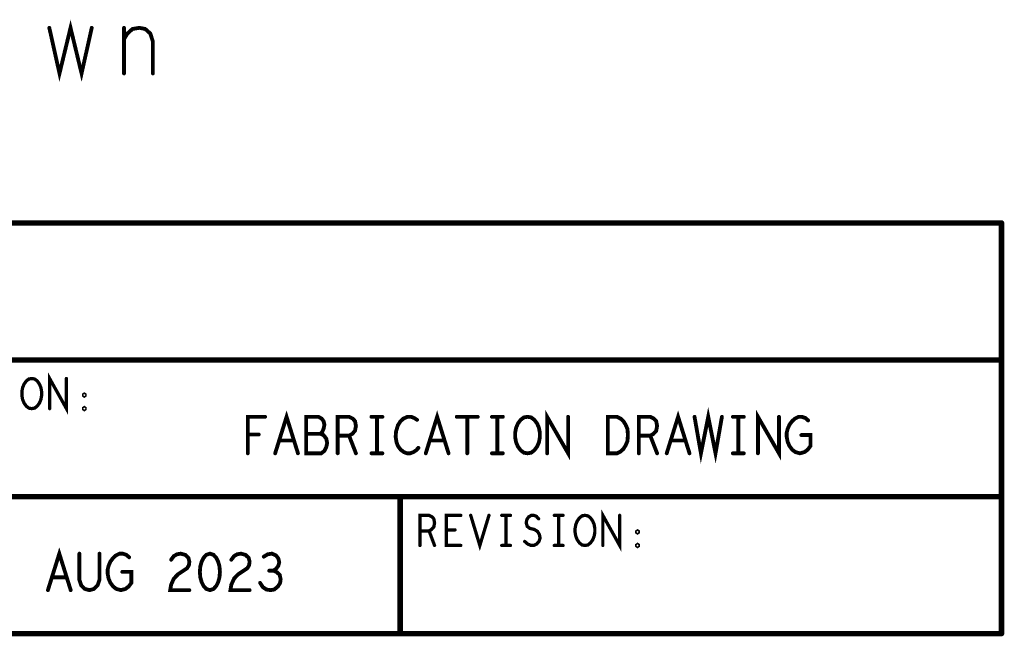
# Model space of a CAD drawing. Extents: x -1 to 10.1, y -2.5 to 8.
# Tile 11 of 38: x 2.7 to 4.5, y -1.9 to -0.8. Entities that reach past the tile are written whole.
import ezdxf

# ---------------------------------------------------------------- set-up
doc = ezdxf.new("R2010")
doc.units = 0
doc.layers.get('0').update_dxf_attribs({"color": 3, "linetype": 'CONTINUOUS'})

# ---------------------------------------------------------------- blocks, each defined once
blk = doc.blocks.new('PAD_R1')
at = {"const_width": 0.5}
blk.add_lwpolyline([(0.25, 0, 1), (-0.25, 0, 1)], format="xyb", close=True, dxfattribs=at)

msp = doc.modelspace()

# ---------------------------------------------------------------- linework, layer by layer
for points, const_width in [([(2.77161, -0.79828), (2.79021, -0.88161), (2.81036, -0.79828), (2.83051, -0.88161), (2.84911, -0.79828)], 0.007), ([(2.90801, -0.81911), (2.91421, -0.80869), (2.92351, -0.80036), (2.93591, -0.79828), (2.94676, -0.80036), (2.95606, -0.80869), (2.96071, -0.82328), (2.96071, -0.88161)], 0.007), ([(2.90801, -0.88161), (2.90801, -0.79828)], 0.007), ([(4.50955, -1.15497), (0.00955, -1.15497)], 0.01), ([(4.51055, -1.90497), (4.51055, -1.15497)], 0.01), ([(0.00955, -1.40497), (4.50955, -1.40497)], 0.01), ([(2.77221, -1.49397), (2.77221, -1.43897), (2.80288, -1.49397), (2.80288, -1.43897)], 0.006), ([(3.94986, -1.50894), (3.96153, -1.57561), (3.97486, -1.50894), (3.98819, -1.57561), (3.99986, -1.50894)], 0.007), ([(3.13403, -1.57561), (3.13403, -1.50894), (3.16569, -1.50894)], 0.007), ([(3.18403, -1.57561), (3.20486, -1.50894), (3.22569, -1.57561)], 0.007), ([(3.26653, -1.54005), (3.26986, -1.53672), (3.27236, -1.53116), (3.27403, -1.52338), (3.27236, -1.51672), (3.26903, -1.51227), (3.26319, -1.50894), (3.24069, -1.50894), (3.24069, -1.57561), (3.26819, -1.57561), (3.27403, -1.57117), (3.27736, -1.5645), (3.27903, -1.55672), (3.27736, -1.54894), (3.27236, -1.54228), (3.26653, -1.54005), (3.24069, -1.54005)], 0.007), ([(3.29819, -1.57561), (3.29819, -1.50894), (3.31903, -1.50894), (3.32569, -1.51227), (3.32986, -1.51672), (3.33153, -1.52561), (3.32986, -1.5345), (3.32486, -1.54005), (3.31903, -1.54339), (3.29819, -1.54339)], 0.007), ([(3.35986, -1.50894), (3.37986, -1.50894)], 0.007), ([(3.36986, -1.50894), (3.36986, -1.57561)], 0.007), ([(3.44319, -1.5145), (3.43819, -1.51116), (3.43236, -1.50894), (3.42569, -1.50894), (3.41819, -1.51227), (3.41236, -1.51783), (3.40819, -1.5245), (3.40486, -1.53561), (3.40403, -1.54561), (3.40569, -1.55561), (3.40819, -1.56228), (3.41319, -1.56894), (3.41903, -1.57339), (3.42486, -1.57561), (3.43069, -1.57561), (3.43653, -1.57339), (3.44153, -1.57006), (3.44569, -1.56561)], 0.007), ([(3.45903, -1.57561), (3.47986, -1.50894), (3.50069, -1.57561)], 0.007), ([(3.51569, -1.50894), (3.55403, -1.50894)], 0.007), ([(3.53486, -1.50894), (3.53486, -1.57561)], 0.007), ([(3.57986, -1.50894), (3.59986, -1.50894)], 0.007), ([(3.58986, -1.50894), (3.58986, -1.57561)], 0.007), ([(3.68069, -1.57561), (3.68069, -1.50894), (3.71903, -1.57561), (3.71903, -1.50894)], 0.007), ([(3.84819, -1.57561), (3.84819, -1.50894), (3.86903, -1.50894), (3.87569, -1.51227), (3.87986, -1.51672), (3.88153, -1.52561), (3.87986, -1.5345), (3.87486, -1.54005), (3.86903, -1.54339), (3.84819, -1.54339)], 0.007), ([(3.89903, -1.57561), (3.91986, -1.50894), (3.94069, -1.57561)], 0.007), ([(4.01986, -1.50894), (4.03986, -1.50894)], 0.007), ([(4.02986, -1.50894), (4.02986, -1.57561)], 0.007), ([(4.06569, -1.57561), (4.06569, -1.50894), (4.10403, -1.57561), (4.10403, -1.50894)], 0.007), ([(4.14486, -1.54228), (4.16153, -1.54228), (4.16153, -1.56228), (4.15653, -1.56894), (4.15069, -1.57339), (4.14236, -1.57561), (4.13403, -1.57339), (4.12819, -1.56894), (4.12319, -1.56228), (4.11986, -1.5545), (4.11819, -1.54561), (4.11819, -1.53783), (4.11986, -1.53116), (4.12319, -1.52338), (4.12819, -1.51672), (4.13319, -1.51227), (4.13986, -1.50894), (4.14569, -1.50894), (4.15236, -1.51116), (4.15736, -1.51561)], 0.007), ([(3.15403, -1.54116), (3.13403, -1.54116)], 0.007), ([(3.31903, -1.54339), (3.33153, -1.57561)], 0.007), ([(3.86903, -1.54339), (3.88153, -1.57561)], 0.007), ([(3.21819, -1.55228), (3.19153, -1.55228)], 0.007), ([(3.49319, -1.55228), (3.46653, -1.55228)], 0.007), ([(3.93319, -1.55228), (3.90653, -1.55228)], 0.007), ([(3.35986, -1.57561), (3.37986, -1.57561)], 0.007), ([(3.57986, -1.57561), (3.59986, -1.57561)], 0.007), ([(4.01986, -1.57561), (4.03986, -1.57561)], 0.007), ([(4.50955, -1.65497), (0.00955, -1.65497)], 0.01), ([(3.41221, -1.90497), (3.41221, -1.65497)], 0.01), ([(3.44845, -1.74397), (3.44845, -1.68897), (3.46512, -1.68897), (3.47045, -1.69172), (3.47379, -1.69538), (3.47512, -1.70272), (3.47379, -1.71005), (3.46979, -1.71463), (3.46512, -1.71738), (3.44845, -1.71738)], 0.006), ([(3.52312, -1.74397), (3.49645, -1.74397), (3.49645, -1.68897), (3.52312, -1.68897)], 0.006), ([(3.54112, -1.68897), (3.55779, -1.74397), (3.57445, -1.68897)], 0.006), ([(3.59779, -1.68897), (3.61379, -1.68897)], 0.006), ([(3.60579, -1.68897), (3.60579, -1.74397)], 0.006), ([(3.63979, -1.73664), (3.64512, -1.74122), (3.65112, -1.74397), (3.65645, -1.74397), (3.66179, -1.74122), (3.66579, -1.73664), (3.66779, -1.73022), (3.66645, -1.7238), (3.66312, -1.7183), (3.65712, -1.71463), (3.64912, -1.7128), (3.64445, -1.70913), (3.64245, -1.70272), (3.64379, -1.6963), (3.64712, -1.69172), (3.65179, -1.68897), (3.65645, -1.68897), (3.66112, -1.6908), (3.66512, -1.69538)], 0.006), ([(3.69379, -1.68897), (3.70979, -1.68897)], 0.006), ([(3.70179, -1.68897), (3.70179, -1.74397)], 0.006), ([(3.78245, -1.74397), (3.78245, -1.68897), (3.81312, -1.74397), (3.81312, -1.68897)], 0.006), ([(3.46512, -1.71738), (3.47512, -1.74397)], 0.006), ([(3.51245, -1.71555), (3.49645, -1.71555)], 0.006), ([(3.59779, -1.74397), (3.61379, -1.74397)], 0.006), ([(3.69379, -1.74397), (3.70979, -1.74397)], 0.006), ([(2.76903, -1.82561), (2.78986, -1.75894), (2.81069, -1.82561)], 0.007), ([(2.82653, -1.75894), (2.82653, -1.80672), (2.82986, -1.81672), (2.83653, -1.82339), (2.84486, -1.82561), (2.85319, -1.82339), (2.85986, -1.81672), (2.86319, -1.80672), (2.86319, -1.75894)], 0.007), ([(2.90486, -1.79228), (2.92153, -1.79228), (2.92153, -1.81228), (2.91653, -1.81894), (2.91069, -1.82339), (2.90236, -1.82561), (2.89403, -1.82339), (2.88819, -1.81894), (2.88319, -1.81228), (2.87986, -1.8045), (2.87819, -1.79561), (2.87819, -1.78783), (2.87986, -1.78116), (2.88319, -1.77338), (2.88819, -1.76672), (2.89319, -1.76227), (2.89986, -1.75894), (2.90569, -1.75894), (2.91236, -1.76116), (2.91736, -1.76561)], 0.007), ([(2.99403, -1.77005), (2.99903, -1.76339), (3.00486, -1.76005), (3.01153, -1.75894), (3.01986, -1.76116), (3.02569, -1.76672), (3.02736, -1.77338), (3.02653, -1.78005), (3.02319, -1.78561), (3.00653, -1.79672), (2.99903, -1.8045), (2.99403, -1.81561), (2.99236, -1.82561), (3.02736, -1.82561)], 0.007), ([(3.10403, -1.77005), (3.10903, -1.76339), (3.11486, -1.76005), (3.12153, -1.75894), (3.12986, -1.76116), (3.13569, -1.76672), (3.13736, -1.77338), (3.13653, -1.78005), (3.13319, -1.78561), (3.11653, -1.79672), (3.10903, -1.8045), (3.10403, -1.81561), (3.10236, -1.82561), (3.13736, -1.82561)], 0.007), ([(3.18069, -1.79005), (3.18569, -1.78672), (3.18986, -1.78116), (3.19153, -1.7745), (3.18986, -1.76783), (3.18569, -1.76227), (3.17819, -1.75894), (3.17069, -1.76005), (3.16319, -1.7645)], 0.007), ([(3.15653, -1.81228), (3.16153, -1.82006), (3.16819, -1.8245), (3.17569, -1.82561), (3.18236, -1.8245), (3.18903, -1.81894), (3.19319, -1.81228), (3.19403, -1.80561), (3.19236, -1.79783), (3.18653, -1.79228), (3.18069, -1.79005), (3.17319, -1.79005)], 0.007), ([(2.80319, -1.80228), (2.77653, -1.80228)], 0.007), ([(0.00955, -1.90497), (4.51055, -1.90497)], 0.01)]:
    msp.add_lwpolyline(points, dxfattribs=dict(const_width=const_width))
for points, const_width in [([(2.73955, -1.49397), (2.73421, -1.49305), (2.72955, -1.48939), (2.72555, -1.48388), (2.72288, -1.47747), (2.72155, -1.47013), (2.72155, -1.4628), (2.72288, -1.45547), (2.72555, -1.44905), (2.72955, -1.44355), (2.73421, -1.43988), (2.73955, -1.43897), (2.74488, -1.43988), (2.74955, -1.44355), (2.75355, -1.44905), (2.75621, -1.45547), (2.75755, -1.4628), (2.75755, -1.47013), (2.75621, -1.47747), (2.75355, -1.48388), (2.74955, -1.48939), (2.74488, -1.49305)], 0.006), ([(2.83555, -1.47105), (2.83421, -1.47013), (2.83421, -1.4683), (2.83555, -1.46738), (2.83688, -1.4683), (2.83688, -1.47013)], 0.006), ([(2.83555, -1.4958), (2.83421, -1.49488), (2.83421, -1.49305), (2.83555, -1.49213), (2.83688, -1.49305), (2.83688, -1.49488)], 0.006), ([(3.64486, -1.57561), (3.63819, -1.5745), (3.63236, -1.57006), (3.62736, -1.56339), (3.62403, -1.55561), (3.62236, -1.54672), (3.62236, -1.53783), (3.62403, -1.52894), (3.62736, -1.52116), (3.63236, -1.5145), (3.63819, -1.51005), (3.64486, -1.50894), (3.65153, -1.51005), (3.65736, -1.5145), (3.66236, -1.52116), (3.66569, -1.52894), (3.66736, -1.53783), (3.66736, -1.54672), (3.66569, -1.55561), (3.66236, -1.56339), (3.65736, -1.57006), (3.65153, -1.5745)], 0.007), ([(3.79153, -1.57561), (3.79153, -1.50894), (3.80819, -1.50894), (3.81486, -1.51227), (3.81986, -1.51672), (3.82403, -1.52338), (3.82736, -1.53116), (3.82819, -1.54228), (3.82736, -1.55339), (3.82403, -1.56117), (3.81986, -1.56783), (3.81486, -1.57228), (3.80819, -1.57561)], 0.007), ([(3.74979, -1.74397), (3.74445, -1.74305), (3.73979, -1.73939), (3.73579, -1.73388), (3.73312, -1.72747), (3.73179, -1.72013), (3.73179, -1.7128), (3.73312, -1.70547), (3.73579, -1.69905), (3.73979, -1.69355), (3.74445, -1.68988), (3.74979, -1.68897), (3.75512, -1.68988), (3.75979, -1.69355), (3.76379, -1.69905), (3.76645, -1.70547), (3.76779, -1.7128), (3.76779, -1.72013), (3.76645, -1.72747), (3.76379, -1.73388), (3.75979, -1.73939), (3.75512, -1.74305)], 0.006), ([(3.84579, -1.72105), (3.84445, -1.72013), (3.84445, -1.7183), (3.84579, -1.71738), (3.84712, -1.7183), (3.84712, -1.72013)], 0.006), ([(3.84579, -1.7458), (3.84445, -1.74488), (3.84445, -1.74305), (3.84579, -1.74213), (3.84712, -1.74305), (3.84712, -1.74488)], 0.006), ([(3.06486, -1.75894), (3.05819, -1.76116), (3.05319, -1.76672), (3.04986, -1.77338), (3.04736, -1.78228), (3.04653, -1.79228), (3.04736, -1.80228), (3.04986, -1.81117), (3.05319, -1.81783), (3.05819, -1.82339), (3.06486, -1.82561), (3.07153, -1.82339), (3.07653, -1.81783), (3.07986, -1.81117), (3.08236, -1.80228), (3.08319, -1.79228), (3.08236, -1.78228), (3.07986, -1.77338), (3.07653, -1.76672), (3.07153, -1.76116)], 0.007)]:
    msp.add_lwpolyline(points, close=True, dxfattribs=dict(const_width=const_width))

# ---------------------------------------------------------------- block references
for p, xscale, yscale in [((2.77161, -0.79828), 0.007, 0.007), ((2.84911, -0.79828), 0.007, 0.007), ((2.90801, -0.79828), 0.007, 0.007), ((2.90801, -0.81911), 0.007, 0.007), ((2.90801, -0.88161), 0.007, 0.007), ((2.96071, -0.88161), 0.007, 0.007), ((4.50955, -1.15497), 0.01, 0.01), ((4.51055, -1.15497), 0.01, 0.01), ((4.50955, -1.40497), 0.01, 0.01), ((2.80288, -1.43897), 0.006, 0.006), ((2.77221, -1.49397), 0.006, 0.006), ((3.16569, -1.50894), 0.007, 0.007), ((3.35986, -1.50894), 0.007, 0.007), ((3.36986, -1.50894), 0.007, 0.007), ((3.37986, -1.50894), 0.007, 0.007), ((3.51569, -1.50894), 0.007, 0.007), ((3.53486, -1.50894), 0.007, 0.007), ((3.55403, -1.50894), 0.007, 0.007), ((3.57986, -1.50894), 0.007, 0.007), ((3.58986, -1.50894), 0.007, 0.007), ((3.59986, -1.50894), 0.007, 0.007), ((3.71903, -1.50894), 0.007, 0.007), ((3.94986, -1.50894), 0.007, 0.007), ((3.99986, -1.50894), 0.007, 0.007), ((4.01986, -1.50894), 0.007, 0.007), ((4.02986, -1.50894), 0.007, 0.007), ((4.03986, -1.50894), 0.007, 0.007), ((4.10403, -1.50894), 0.007, 0.007), ((3.44319, -1.5145), 0.007, 0.007), ((4.15736, -1.51561), 0.007, 0.007), ((3.13403, -1.54116), 0.007, 0.007), ((3.15403, -1.54116), 0.007, 0.007), ((3.24069, -1.54005), 0.007, 0.007), ((3.26653, -1.54005), 0.007, 0.007), ((3.29819, -1.54339), 0.007, 0.007), ((3.31903, -1.54339), 0.007, 0.007), ((3.84819, -1.54339), 0.007, 0.007), ((3.86903, -1.54339), 0.007, 0.007), ((4.14486, -1.54228), 0.007, 0.007), ((3.19153, -1.55228), 0.007, 0.007), ((3.21819, -1.55228), 0.007, 0.007), ((3.44569, -1.56561), 0.007, 0.007), ((3.46653, -1.55228), 0.007, 0.007), ((3.49319, -1.55228), 0.007, 0.007), ((3.90653, -1.55228), 0.007, 0.007), ((3.93319, -1.55228), 0.007, 0.007), ((3.13403, -1.57561), 0.007, 0.007), ((3.18403, -1.57561), 0.007, 0.007), ((3.22569, -1.57561), 0.007, 0.007), ((3.29819, -1.57561), 0.007, 0.007), ((3.33153, -1.57561), 0.007, 0.007), ((3.35986, -1.57561), 0.007, 0.007), ((3.36986, -1.57561), 0.007, 0.007), ((3.37986, -1.57561), 0.007, 0.007), ((3.45903, -1.57561), 0.007, 0.007), ((3.50069, -1.57561), 0.007, 0.007), ((3.53486, -1.57561), 0.007, 0.007), ((3.57986, -1.57561), 0.007, 0.007), ((3.58986, -1.57561), 0.007, 0.007), ((3.59986, -1.57561), 0.007, 0.007), ((3.68069, -1.57561), 0.007, 0.007), ((3.84819, -1.57561), 0.007, 0.007), ((3.88153, -1.57561), 0.007, 0.007), ((3.89903, -1.57561), 0.007, 0.007), ((3.94069, -1.57561), 0.007, 0.007), ((4.01986, -1.57561), 0.007, 0.007), ((4.02986, -1.57561), 0.007, 0.007), ((4.03986, -1.57561), 0.007, 0.007), ((4.06569, -1.57561), 0.007, 0.007), ((3.41221, -1.65497), 0.01, 0.01), ((4.50955, -1.65497), 0.01, 0.01), ((3.52312, -1.68897), 0.006, 0.006), ((3.54112, -1.68897), 0.006, 0.006), ((3.57445, -1.68897), 0.006, 0.006), ((3.59779, -1.68897), 0.006, 0.006), ((3.60579, -1.68897), 0.006, 0.006), ((3.61379, -1.68897), 0.006, 0.006), ((3.69379, -1.68897), 0.006, 0.006), ((3.70179, -1.68897), 0.006, 0.006), ((3.70979, -1.68897), 0.006, 0.006), ((3.81312, -1.68897), 0.006, 0.006), ((3.66512, -1.69538), 0.006, 0.006), ((3.44845, -1.71738), 0.006, 0.006), ((3.46512, -1.71738), 0.006, 0.006), ((3.49645, -1.71555), 0.006, 0.006), ((3.51245, -1.71555), 0.006, 0.006), ((3.44845, -1.74397), 0.006, 0.006), ((3.47512, -1.74397), 0.006, 0.006), ((3.52312, -1.74397), 0.006, 0.006), ((3.59779, -1.74397), 0.006, 0.006), ((3.60579, -1.74397), 0.006, 0.006), ((3.61379, -1.74397), 0.006, 0.006), ((3.63979, -1.73664), 0.006, 0.006), ((3.69379, -1.74397), 0.006, 0.006), ((3.70179, -1.74397), 0.006, 0.006), ((3.70979, -1.74397), 0.006, 0.006), ((3.78245, -1.74397), 0.006, 0.006), ((2.82653, -1.75894), 0.007, 0.007), ((2.86319, -1.75894), 0.007, 0.007), ((3.16319, -1.7645), 0.007, 0.007), ((2.91736, -1.76561), 0.007, 0.007), ((2.99403, -1.77005), 0.007, 0.007), ((3.10403, -1.77005), 0.007, 0.007), ((2.90486, -1.79228), 0.007, 0.007), ((3.17319, -1.79005), 0.007, 0.007), ((3.18069, -1.79005), 0.007, 0.007), ((2.77653, -1.80228), 0.007, 0.007), ((2.80319, -1.80228), 0.007, 0.007), ((3.15653, -1.81228), 0.007, 0.007), ((2.76903, -1.82561), 0.007, 0.007), ((2.81069, -1.82561), 0.007, 0.007), ((3.02736, -1.82561), 0.007, 0.007), ((3.13736, -1.82561), 0.007, 0.007), ((3.41221, -1.90497), 0.01, 0.01), ((4.51055, -1.90497), 0.01, 0.01), ((4.51055, -1.90497), 0.01, 0.01)]:
    msp.add_blockref('PAD_R1', p, dxfattribs=dict(xscale=xscale, yscale=yscale))

doc.saveas('drawing.dxf')
